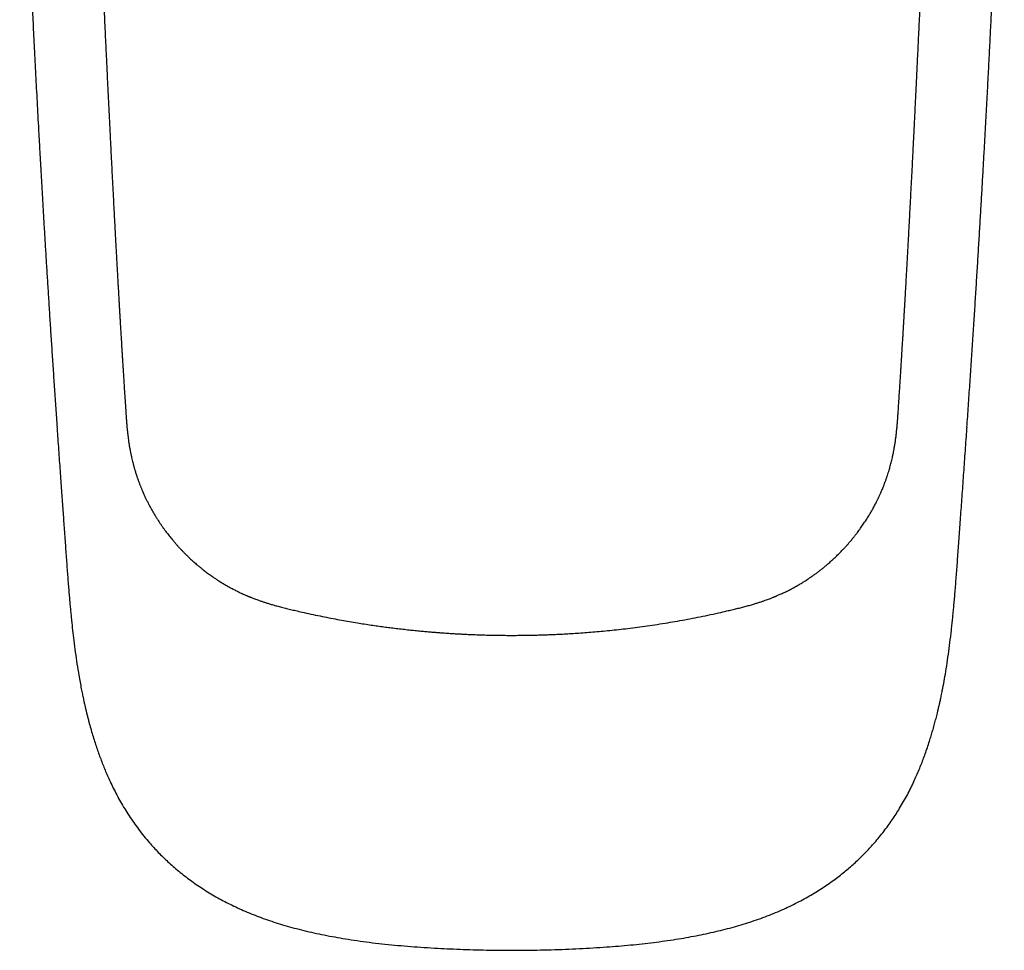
# Model space of a CAD drawing. Header units: millimetres. Extents: x 8 to 692, y 12 to 782.
# Tile 1 of 34: x 290 to 330, y 248 to 286. Entities that reach past the tile are written whole.
import ezdxf

# ---------------------------------------------------------------- set-up
doc = ezdxf.new("R2010")
doc.units = ezdxf.units.MM

msp = doc.modelspace()

# ---------------------------------------------------------------- linework, layer by layer
at = {"color": 7, "linetype": 'Continuous', "lineweight": 30}
msp.add_line((328.435, 268.987), (328.436, 268.993), dxfattribs=at)
for points, knots in [([(289.732, 297.736), (289.732, 297.732), (289.733, 297.727), (289.735, 297.716), (289.737, 297.705), (289.739, 297.695), (289.741, 297.686), (289.741, 297.679), (289.742, 297.67), (289.743, 297.658), (289.743, 297.642), (289.744, 297.617), (289.746, 297.572), (289.749, 297.491), (289.753, 297.382), (289.759, 297.253), (289.764, 297.113), (289.77, 296.957), (289.777, 296.783), (289.784, 296.616), (289.79, 296.456), (289.796, 296.304), (289.802, 296.147), (289.809, 295.984), (289.816, 295.81), (289.824, 295.625), (289.832, 295.423), (289.841, 295.205), (289.85, 294.969), (289.86, 294.72), (289.871, 294.457), (289.883, 294.181), (289.895, 293.892), (289.907, 293.592), (289.92, 293.278), (289.934, 292.948), (289.949, 292.602), (289.964, 292.239), (289.981, 291.862), (289.998, 291.471), (290.016, 291.066), (290.034, 290.646), (290.053, 290.223), (290.072, 289.796), (290.092, 289.367), (290.112, 288.925), (290.133, 288.471), (290.154, 288.005), (290.177, 287.536), (290.199, 287.064), (290.222, 286.591), (290.245, 286.106), (290.27, 285.611), (290.295, 285.104), (290.321, 284.587), (290.348, 284.058), (290.375, 283.519), (290.404, 282.969), (290.433, 282.411), (290.464, 281.846), (290.495, 281.273), (290.527, 280.69), (290.56, 280.093), (290.594, 279.481), (290.63, 278.855), (290.667, 278.218), (290.705, 277.569), (290.744, 276.914), (290.784, 276.253), (290.825, 275.584), (290.867, 274.905), (290.911, 274.211), (290.956, 273.501), (291.003, 272.775), (291.051, 272.038), (291.101, 271.291), (291.152, 270.532), (291.205, 269.763), (291.241, 269.246), (291.259, 268.986)], [0, 0, 0, 0, 0.0015859, 0.0028957, 0.0039388, 0.0047324, 0.005047, 0.0053172, 0.005557, 0.0060418, 0.0065289, 0.0072956, 0.008669, 0.0111347, 0.0157017, 0.0200167, 0.0245556, 0.030251, 0.0362638, 0.0425938, 0.0476526, 0.0528973, 0.0583278, 0.0639473, 0.0699235, 0.0763519, 0.0832326, 0.0908881, 0.0990351, 0.1076738, 0.1168041, 0.1264259, 0.1363545, 0.1467573, 0.1576343, 0.1689855, 0.1810572, 0.1936226, 0.2066818, 0.2202348, 0.2342815, 0.248822, 0.2638562, 0.2783016, 0.2931752, 0.308477, 0.3242071, 0.3403654, 0.3569519, 0.3729829, 0.3893945, 0.4061868, 0.4233597, 0.4409134, 0.4588477, 0.4771627, 0.4958583, 0.5149346, 0.5343916, 0.5538716, 0.5737188, 0.5939332, 0.6145148, 0.6358479, 0.6575617, 0.6796561, 0.7021312, 0.724987, 0.7478052, 0.7709906, 0.7945432, 0.8184631, 0.8432497, 0.8684187, 0.8939701, 0.9199039, 0.9462202, 0.9729189, 1, 1, 1, 1]), ([(328.435, 268.986), (328.455, 269.278), (328.495, 269.857), (328.554, 270.719), (328.611, 271.567), (328.666, 272.402), (328.719, 273.22), (328.771, 274.019), (328.82, 274.801), (328.868, 275.569), (328.914, 276.331), (328.959, 277.084), (329.004, 277.829), (329.046, 278.56), (329.087, 279.278), (329.127, 279.983), (329.166, 280.675), (329.203, 281.353), (329.239, 282.018), (329.274, 282.669), (329.307, 283.308), (329.339, 283.932), (329.37, 284.544), (329.4, 285.142), (329.429, 285.711), (329.455, 286.252), (329.48, 286.765), (329.504, 287.267), (329.527, 287.757), (329.55, 288.236), (329.571, 288.7), (329.592, 289.149), (329.612, 289.582), (329.631, 290.005), (329.649, 290.418), (329.667, 290.817), (329.684, 291.204), (329.7, 291.578), (329.716, 291.941), (329.732, 292.316), (329.749, 292.701), (329.766, 293.094), (329.782, 293.474), (329.797, 293.839), (329.811, 294.191), (329.825, 294.525), (329.838, 294.843), (329.851, 295.145), (329.862, 295.433), (329.874, 295.708), (329.884, 295.97), (329.894, 296.218), (329.903, 296.444), (329.911, 296.649), (329.919, 296.834), (329.925, 297.008), (329.932, 297.172), (329.938, 297.324), (329.943, 297.465), (329.947, 297.56), (329.949, 297.612), (329.95, 297.628), (329.951, 297.645), (329.954, 297.664), (329.957, 297.686), (329.96, 297.711), (329.961, 297.727), (329.962, 297.736)], [0, 0, 0, 0, 0.030389, 0.060315, 0.08978, 0.118781, 0.147321, 0.174901, 0.202035, 0.228723, 0.254965, 0.281283, 0.307137, 0.332527, 0.357452, 0.381913, 0.40591, 0.429442, 0.452511, 0.475115, 0.497254, 0.51893, 0.540141, 0.560888, 0.581171, 0.599356, 0.61715, 0.634555, 0.651569, 0.668193, 0.684427, 0.699832, 0.714867, 0.729534, 0.743833, 0.757763, 0.771085, 0.784052, 0.796664, 0.80892, 0.823051, 0.836695, 0.849851, 0.862521, 0.874702, 0.886397, 0.89732, 0.90778, 0.917778, 0.927313, 0.936387, 0.944998, 0.953147, 0.959898, 0.966295, 0.972338, 0.978028, 0.983336, 0.988211, 0.99265, 0.993175, 0.993697, 0.994286, 0.995023, 0.996299, 0.997951, 1, 1, 1, 1]), ([(292.636, 296.942), (292.647, 296.739), (292.669, 296.337), (292.702, 295.74), (292.734, 295.156), (292.765, 294.585), (292.795, 294.025), (292.824, 293.478), (292.852, 292.926), (292.88, 292.369), (292.908, 291.808), (292.934, 291.261), (292.959, 290.729), (292.984, 290.21), (293.007, 289.707), (293.03, 289.218), (293.052, 288.743), (293.073, 288.284), (293.094, 287.841), (293.114, 287.416), (293.133, 287.007), (293.151, 286.613), (293.169, 286.231), (293.186, 285.861), (293.203, 285.503), (293.219, 285.161), (293.234, 284.832), (293.248, 284.54), (293.261, 284.279), (293.272, 284.046), (293.283, 283.814), (293.294, 283.581), (293.31, 283.25), (293.331, 282.819), (293.357, 282.288), (293.383, 281.751), (293.412, 281.18), (293.442, 280.575), (293.474, 279.936), (293.507, 279.29), (293.541, 278.638), (293.569, 278.105), (293.591, 277.693), (293.606, 277.408), (293.621, 277.13), (293.635, 276.862), (293.649, 276.606), (293.662, 276.361), (293.675, 276.128), (293.687, 275.904), (293.7, 275.679), (293.712, 275.454), (293.725, 275.23), (293.737, 275.019), (293.748, 274.82), (293.758, 274.65), (293.766, 274.503), (293.774, 274.37), (293.782, 274.227), (293.791, 274.075), (293.8, 273.914), (293.808, 273.779), (293.814, 273.677), (293.818, 273.612), (293.821, 273.554), (293.824, 273.504), (293.827, 273.461), (293.829, 273.425), (293.831, 273.395), (293.832, 273.366), (293.834, 273.332), (293.837, 273.289), (293.84, 273.234), (293.844, 273.169), (293.849, 273.093), (293.854, 273.007), (293.859, 272.91), (293.866, 272.803), (293.873, 272.684), (293.881, 272.555), (293.889, 272.416), (293.898, 272.266), (293.908, 272.107), (293.918, 271.938), (293.929, 271.761), (293.941, 271.573), (293.953, 271.374), (293.967, 271.164), (293.981, 270.943), (293.995, 270.711), (294.011, 270.469), (294.027, 270.218), (294.044, 269.957), (294.056, 269.779), (294.062, 269.689)], [0, 0, 0, 0, 0.021462, 0.042481, 0.06306, 0.083201, 0.102905, 0.122179, 0.141031, 0.16129, 0.181055, 0.200334, 0.219123, 0.237418, 0.255216, 0.272515, 0.289313, 0.305609, 0.321403, 0.336426, 0.350962, 0.365011, 0.378573, 0.391879, 0.404679, 0.416973, 0.428759, 0.440039, 0.448546, 0.456867, 0.465233, 0.473648, 0.482112, 0.501184, 0.520502, 0.540066, 0.559876, 0.583103, 0.606658, 0.63054, 0.654751, 0.679291, 0.690193, 0.700985, 0.71142, 0.721496, 0.731213, 0.740406, 0.749253, 0.757753, 0.765907, 0.774908, 0.783445, 0.791517, 0.799126, 0.80627, 0.811, 0.816104, 0.821583, 0.827437, 0.833666, 0.84027, 0.843042, 0.845541, 0.847764, 0.849713, 0.851387, 0.852787, 0.853911, 0.854858, 0.856141, 0.857839, 0.859951, 0.862477, 0.865417, 0.868771, 0.87254, 0.876722, 0.881336, 0.886367, 0.891815, 0.89768, 0.903963, 0.910539, 0.917518, 0.9249, 0.932684, 0.941043, 0.94982, 0.959017, 0.968634, 0.978669, 0.989125, 1, 1, 1, 1]), ([(325.632, 269.689), (325.637, 269.774), (325.648, 269.941), (325.665, 270.188), (325.68, 270.425), (325.695, 270.652), (325.708, 270.869), (325.721, 271.075), (325.734, 271.271), (325.745, 271.457), (325.757, 271.635), (325.767, 271.805), (325.777, 271.966), (325.786, 272.117), (325.795, 272.258), (325.803, 272.389), (325.81, 272.51), (325.817, 272.621), (325.823, 272.721), (325.828, 272.811), (325.833, 272.891), (325.837, 272.962), (325.841, 273.022), (325.844, 273.071), (325.846, 273.111), (325.848, 273.14), (325.849, 273.161), (325.85, 273.179), (325.852, 273.202), (325.853, 273.23), (325.855, 273.265), (325.858, 273.305), (325.861, 273.354), (325.864, 273.411), (325.868, 273.474), (325.871, 273.538), (325.875, 273.602), (325.881, 273.703), (325.889, 273.837), (325.898, 274.001), (325.91, 274.192), (325.923, 274.418), (325.938, 274.686), (325.954, 274.969), (325.971, 275.268), (325.988, 275.583), (326.006, 275.907), (326.024, 276.236), (326.047, 276.657), (326.075, 277.174), (326.108, 277.79), (326.141, 278.418), (326.175, 279.058), (326.201, 279.566), (326.22, 279.939), (326.232, 280.175), (326.244, 280.417), (326.257, 280.67), (326.27, 280.933), (326.283, 281.207), (326.298, 281.501), (326.314, 281.817), (326.33, 282.156), (326.348, 282.507), (326.365, 282.872), (326.384, 283.25), (326.402, 283.641), (326.422, 284.046), (326.442, 284.464), (326.462, 284.895), (326.483, 285.337), (326.504, 285.79), (326.526, 286.254), (326.548, 286.73), (326.571, 287.223), (326.595, 287.732), (326.619, 288.257), (326.644, 288.796), (326.67, 289.348), (326.696, 289.909), (326.723, 290.481), (326.75, 291.061), (326.779, 291.654), (326.808, 292.263), (326.84, 292.889), (326.873, 293.532), (326.907, 294.187), (326.943, 294.857), (326.981, 295.539), (327.019, 296.236), (327.045, 296.705), (327.058, 296.942)], [0, 0, 0, 0, 0.010255, 0.020113, 0.029573, 0.038636, 0.047301, 0.055425, 0.063166, 0.070524, 0.077498, 0.08422, 0.090543, 0.096467, 0.101992, 0.107119, 0.111847, 0.116176, 0.120085, 0.1236, 0.126721, 0.129448, 0.13178, 0.133719, 0.135264, 0.136414, 0.137062, 0.137694, 0.138563, 0.139668, 0.14101, 0.142589, 0.144405, 0.146676, 0.149197, 0.151712, 0.154172, 0.156575, 0.163396, 0.169719, 0.175546, 0.185513, 0.195783, 0.206363, 0.21804, 0.230073, 0.242423, 0.254908, 0.267501, 0.290259, 0.313364, 0.336814, 0.360612, 0.384756, 0.39331, 0.401924, 0.410833, 0.420119, 0.429779, 0.439816, 0.450228, 0.462115, 0.474456, 0.487251, 0.5005, 0.514202, 0.528359, 0.542968, 0.558032, 0.573549, 0.589519, 0.605645, 0.622209, 0.639208, 0.656643, 0.674842, 0.693489, 0.712583, 0.732124, 0.75211, 0.772171, 0.792656, 0.81356, 0.834879, 0.857066, 0.879702, 0.902801, 0.926374, 0.95043, 0.974971, 1, 1, 1, 1]), ([(294.062, 269.689), (294.064, 269.651), (294.069, 269.577), (294.077, 269.472), (294.083, 269.376), (294.09, 269.291), (294.095, 269.221), (294.099, 269.165), (294.103, 269.122), (294.106, 269.084), (294.109, 269.048), (294.114, 269.001), (294.119, 268.941), (294.127, 268.864), (294.135, 268.783), (294.146, 268.69), (294.159, 268.583), (294.175, 268.462), (294.191, 268.354), (294.205, 268.262), (294.217, 268.19), (294.229, 268.124), (294.239, 268.068), (294.248, 268.021), (294.256, 267.978), (294.265, 267.933), (294.276, 267.881), (294.289, 267.821), (294.307, 267.739), (294.329, 267.643), (294.354, 267.541), (294.376, 267.457), (294.394, 267.39), (294.408, 267.338), (294.423, 267.284), (294.44, 267.227), (294.459, 267.164), (294.48, 267.097), (294.501, 267.03), (294.523, 266.965), (294.543, 266.906), (294.561, 266.854), (294.578, 266.807), (294.595, 266.76), (294.613, 266.711), (294.633, 266.659), (294.653, 266.606), (294.674, 266.554), (294.695, 266.502), (294.716, 266.452), (294.737, 266.402), (294.756, 266.357), (294.774, 266.317), (294.791, 266.279), (294.82, 266.213), (294.863, 266.121), (294.919, 266.004), (294.977, 265.887), (295.038, 265.77), (295.093, 265.671), (295.139, 265.589), (295.176, 265.524), (295.213, 265.46), (295.248, 265.401), (295.28, 265.349), (295.31, 265.301), (295.34, 265.252), (295.376, 265.197), (295.411, 265.143), (295.445, 265.092), (295.477, 265.044), (295.508, 264.998), (295.538, 264.955), (295.563, 264.92), (295.588, 264.883), (295.618, 264.843), (295.653, 264.793), (295.697, 264.734), (295.749, 264.665), (295.81, 264.586), (295.875, 264.504), (295.941, 264.422), (296.003, 264.348), (296.057, 264.285), (296.101, 264.233), (296.136, 264.193), (296.163, 264.164), (296.185, 264.139), (296.211, 264.111), (296.244, 264.074), (296.283, 264.032), (296.326, 263.986), (296.366, 263.944), (296.402, 263.907), (296.433, 263.875), (296.46, 263.848), (296.484, 263.824), (296.507, 263.8), (296.531, 263.777), (296.556, 263.752), (296.585, 263.724), (296.619, 263.691), (296.664, 263.649), (296.718, 263.599), (296.78, 263.542), (296.844, 263.484), (296.91, 263.425), (296.972, 263.373), (297.024, 263.329), (297.064, 263.295), (297.1, 263.266), (297.136, 263.236), (297.181, 263.2), (297.236, 263.157), (297.3, 263.107), (297.369, 263.055), (297.43, 263.009), (297.48, 262.973), (297.516, 262.948), (297.545, 262.927), (297.567, 262.911), (297.583, 262.9), (297.599, 262.888), (297.623, 262.872), (297.659, 262.848), (297.705, 262.816), (297.759, 262.78), (297.817, 262.742), (297.901, 262.688), (298.012, 262.619), (298.146, 262.54), (298.279, 262.464), (298.414, 262.391), (298.556, 262.317), (298.707, 262.243), (298.833, 262.184), (298.926, 262.143), (298.98, 262.119), (299.022, 262.101), (299.051, 262.089), (299.069, 262.081), (299.08, 262.077), (299.091, 262.073), (299.108, 262.065), (299.137, 262.053), (299.179, 262.037), (299.232, 262.015), (299.298, 261.99), (299.375, 261.96), (299.464, 261.928), (299.566, 261.892), (299.679, 261.853), (299.804, 261.812), (299.941, 261.77), (300.087, 261.727), (300.253, 261.681), (300.438, 261.632), (300.641, 261.581), (300.851, 261.53), (300.994, 261.497), (301.066, 261.48)], [0, 0, 0, 0, 0.010399, 0.019967, 0.028641, 0.036361, 0.043078, 0.047625, 0.051509, 0.05482, 0.057988, 0.061062, 0.067575, 0.074165, 0.081526, 0.08912, 0.099222, 0.10992, 0.121225, 0.127825, 0.134336, 0.140418, 0.145501, 0.14917, 0.152964, 0.15697, 0.161411, 0.166788, 0.173125, 0.183357, 0.192425, 0.200768, 0.205917, 0.210581, 0.215131, 0.220346, 0.226228, 0.232341, 0.238512, 0.24474, 0.250107, 0.254846, 0.258977, 0.263173, 0.267766, 0.272631, 0.277601, 0.282676, 0.287334, 0.292096, 0.296945, 0.301355, 0.30506, 0.308324, 0.312189, 0.323865, 0.334853, 0.346195, 0.357774, 0.369242, 0.375744, 0.382271, 0.38881, 0.394962, 0.400169, 0.404595, 0.409553, 0.415216, 0.421609, 0.426281, 0.431282, 0.436422, 0.440911, 0.444664, 0.447703, 0.452458, 0.457726, 0.463527, 0.471489, 0.480168, 0.489259, 0.498536, 0.507577, 0.514052, 0.520063, 0.525139, 0.527691, 0.530304, 0.533601, 0.537592, 0.542972, 0.548537, 0.553519, 0.557916, 0.561727, 0.564955, 0.567818, 0.570441, 0.5734, 0.576215, 0.579627, 0.583689, 0.588404, 0.595284, 0.602491, 0.609853, 0.617371, 0.625007, 0.630336, 0.634717, 0.638273, 0.642135, 0.64657, 0.652885, 0.659732, 0.667036, 0.674802, 0.679007, 0.682693, 0.685674, 0.687948, 0.689514, 0.690576, 0.693082, 0.696717, 0.701484, 0.7072, 0.712999, 0.718769, 0.73226, 0.745595, 0.757707, 0.77036, 0.783618, 0.797479, 0.811932, 0.81778, 0.822578, 0.826326, 0.829023, 0.830406, 0.831141, 0.831823, 0.833238, 0.835884, 0.839573, 0.844302, 0.850068, 0.856862, 0.864673, 0.873487, 0.88328, 0.894018, 0.905644, 0.918081, 0.931232, 0.947524, 0.964538, 0.982098, 1, 1, 1, 1]), ([(318.628, 261.48), (318.696, 261.496), (318.831, 261.527), (319.03, 261.575), (319.223, 261.623), (319.407, 261.672), (319.582, 261.72), (319.743, 261.767), (319.888, 261.812), (320.018, 261.854), (320.135, 261.894), (320.239, 261.931), (320.328, 261.964), (320.403, 261.992), (320.464, 262.016), (320.51, 262.035), (320.544, 262.048), (320.568, 262.058), (320.585, 262.065), (320.6, 262.071), (320.616, 262.078), (320.635, 262.086), (320.659, 262.096), (320.695, 262.112), (320.745, 262.133), (320.811, 262.162), (320.884, 262.195), (320.964, 262.233), (321.049, 262.273), (321.137, 262.317), (321.225, 262.362), (321.31, 262.407), (321.419, 262.467), (321.549, 262.54), (321.697, 262.628), (321.817, 262.703), (321.909, 262.763), (321.975, 262.807), (322.034, 262.847), (322.079, 262.878), (322.111, 262.9), (322.135, 262.917), (322.159, 262.934), (322.187, 262.954), (322.224, 262.981), (322.272, 263.015), (322.328, 263.058), (322.384, 263.1), (322.439, 263.142), (322.491, 263.183), (322.543, 263.225), (322.593, 263.265), (322.637, 263.301), (322.677, 263.335), (322.727, 263.377), (322.79, 263.432), (322.866, 263.499), (322.942, 263.568), (323.015, 263.635), (323.085, 263.702), (323.153, 263.767), (323.221, 263.835), (323.292, 263.907), (323.366, 263.984), (323.441, 264.064), (323.518, 264.148), (323.596, 264.237), (323.667, 264.319), (323.727, 264.391), (323.775, 264.45), (323.819, 264.504), (323.854, 264.549), (323.882, 264.584), (323.906, 264.614), (323.931, 264.647), (323.969, 264.698), (324.022, 264.768), (324.085, 264.855), (324.145, 264.94), (324.201, 265.021), (324.257, 265.103), (324.313, 265.19), (324.37, 265.279), (324.434, 265.382), (324.506, 265.503), (324.586, 265.643), (324.665, 265.788), (324.725, 265.905), (324.768, 265.991), (324.793, 266.042), (324.815, 266.088), (324.835, 266.131), (324.855, 266.173), (324.877, 266.222), (324.903, 266.279), (324.932, 266.345), (324.963, 266.417), (324.997, 266.498), (325.032, 266.586), (325.068, 266.677), (325.095, 266.75), (325.116, 266.807), (325.132, 266.853), (325.15, 266.903), (325.175, 266.976), (325.205, 267.069), (325.238, 267.175), (325.266, 267.271), (325.292, 267.361), (325.316, 267.451), (325.341, 267.545), (325.365, 267.645), (325.387, 267.74), (325.406, 267.825), (325.421, 267.896), (325.434, 267.96), (325.445, 268.02), (325.457, 268.081), (325.468, 268.145), (325.481, 268.216), (325.493, 268.289), (325.509, 268.395), (325.528, 268.528), (325.547, 268.685), (325.564, 268.836), (325.575, 268.947), (325.582, 269.02), (325.585, 269.056), (325.588, 269.09), (325.591, 269.124), (325.594, 269.16), (325.597, 269.204), (325.602, 269.258), (325.607, 269.324), (325.612, 269.401), (325.618, 269.489), (325.625, 269.586), (325.629, 269.654), (325.632, 269.689)], [0, 0, 0, 0, 0.016921, 0.033538, 0.049674, 0.06518, 0.079926, 0.093793, 0.105941, 0.117098, 0.127201, 0.13621, 0.144101, 0.150527, 0.155926, 0.160291, 0.162884, 0.164892, 0.166557, 0.167577, 0.168908, 0.170648, 0.172799, 0.175363, 0.180228, 0.186113, 0.193016, 0.200035, 0.207855, 0.216186, 0.22436, 0.23235, 0.240156, 0.255211, 0.269526, 0.283108, 0.290474, 0.297116, 0.303042, 0.30822, 0.310849, 0.313002, 0.315385, 0.318287, 0.321708, 0.326966, 0.33299, 0.339495, 0.344788, 0.350352, 0.356185, 0.361737, 0.366573, 0.370754, 0.374977, 0.383134, 0.392012, 0.400802, 0.409274, 0.417445, 0.425422, 0.433228, 0.442268, 0.451385, 0.460677, 0.47029, 0.480694, 0.491249, 0.498141, 0.504919, 0.510972, 0.516129, 0.519554, 0.522596, 0.526129, 0.530272, 0.539049, 0.548926, 0.557974, 0.566124, 0.574628, 0.583595, 0.593034, 0.60215, 0.615236, 0.629598, 0.643993, 0.658456, 0.66382, 0.668949, 0.673433, 0.677274, 0.681181, 0.685551, 0.691288, 0.697603, 0.704485, 0.711557, 0.720663, 0.729184, 0.736946, 0.741026, 0.745052, 0.749684, 0.754941, 0.76513, 0.775009, 0.783937, 0.79138, 0.799544, 0.808145, 0.81689, 0.826554, 0.833524, 0.839835, 0.845507, 0.850739, 0.85586, 0.861593, 0.867987, 0.874555, 0.881212, 0.896166, 0.90986, 0.922934, 0.936281, 0.939566, 0.94274, 0.945804, 0.948761, 0.951863, 0.955771, 0.960501, 0.966628, 0.973687, 0.981636, 0.990425, 1, 1, 1, 1]), ([(291.254, 268.989), (291.26, 268.906), (291.276, 268.672), (291.303, 268.292), (291.335, 267.85), (291.365, 267.419), (291.395, 266.999), (291.424, 266.598), (291.451, 266.214), (291.477, 265.848), (291.503, 265.491), (291.528, 265.144), (291.553, 264.794), (291.578, 264.442), (291.604, 264.089), (291.628, 263.748), (291.652, 263.418), (291.676, 263.101), (291.699, 262.796), (291.722, 262.502), (291.745, 262.229), (291.766, 261.977), (291.787, 261.745), (291.807, 261.522), (291.828, 261.306), (291.856, 261.027), (291.893, 260.683), (291.944, 260.25), (292.003, 259.796), (292.071, 259.321), (292.137, 258.915), (292.197, 258.575), (292.239, 258.355), (292.271, 258.192), (292.292, 258.087), (292.313, 257.988), (292.333, 257.892), (292.353, 257.801), (292.371, 257.717), (292.387, 257.647), (292.4, 257.589), (292.411, 257.544), (292.417, 257.516), (292.421, 257.5), (292.423, 257.491), (292.426, 257.478), (292.431, 257.457), (292.438, 257.426), (292.447, 257.389), (292.457, 257.348), (292.468, 257.306), (292.487, 257.227), (292.517, 257.109), (292.568, 256.914), (292.632, 256.682), (292.71, 256.415), (292.79, 256.157), (292.872, 255.908), (292.955, 255.668), (293.04, 255.436), (293.127, 255.208), (293.22, 254.979), (293.319, 254.748), (293.43, 254.5), (293.557, 254.237), (293.699, 253.959), (293.854, 253.679), (294.021, 253.397), (294.199, 253.116), (294.389, 252.836), (294.591, 252.558), (294.806, 252.282), (295.015, 252.034), (295.212, 251.813), (295.396, 251.618), (295.588, 251.425), (295.791, 251.232), (296.005, 251.04), (296.232, 250.847), (296.466, 250.66), (296.706, 250.48), (296.95, 250.306), (297.206, 250.135), (297.474, 249.967), (297.754, 249.803), (298.041, 249.645), (298.335, 249.494), (298.636, 249.35), (298.947, 249.212), (299.269, 249.078), (299.601, 248.951), (299.943, 248.83), (300.296, 248.715), (300.665, 248.605), (301.049, 248.5), (301.45, 248.4), (301.861, 248.307), (302.282, 248.221), (302.712, 248.141), (303.166, 248.065), (303.644, 247.993), (304.146, 247.928), (304.659, 247.869), (305.182, 247.818), (305.716, 247.773), (306.261, 247.734), (306.8, 247.703), (307.334, 247.677), (307.86, 247.655), (308.395, 247.638), (308.938, 247.627), (309.423, 247.62), (309.727, 247.62), (309.847, 247.62)], [0, 0, 0, 0, 0.007404, 0.020888, 0.03405, 0.04689, 0.059408, 0.071605, 0.08281, 0.093729, 0.104362, 0.114709, 0.124769, 0.135659, 0.146192, 0.156369, 0.16619, 0.175656, 0.184767, 0.193524, 0.201927, 0.209156, 0.216101, 0.222763, 0.229153, 0.235456, 0.247764, 0.259973, 0.274374, 0.288626, 0.302728, 0.311099, 0.319415, 0.322668, 0.325908, 0.328961, 0.331737, 0.334678, 0.337226, 0.339379, 0.341139, 0.342505, 0.343477, 0.34374, 0.34395, 0.34431, 0.344957, 0.34589, 0.347081, 0.348366, 0.349658, 0.350957, 0.355656, 0.360448, 0.368927, 0.377147, 0.385224, 0.393037, 0.400582, 0.407859, 0.415028, 0.422359, 0.429855, 0.437515, 0.446584, 0.455876, 0.465391, 0.47513, 0.48509, 0.495085, 0.505291, 0.515706, 0.526329, 0.534185, 0.542151, 0.550227, 0.558495, 0.567061, 0.575924, 0.585085, 0.593743, 0.602649, 0.611802, 0.621201, 0.630847, 0.640741, 0.650417, 0.660319, 0.670449, 0.680802, 0.691379, 0.702176, 0.713197, 0.724443, 0.736468, 0.748743, 0.761268, 0.774038, 0.787054, 0.800316, 0.815066, 0.830112, 0.845454, 0.861091, 0.877023, 0.893253, 0.90978, 0.925191, 0.94085, 0.956759, 0.972917, 0.989325, 1, 1, 1, 1]), ([(291.261, 268.986), (291.259, 268.987), (291.255, 268.988), (291.256, 268.988), (291.256, 268.989)], [0, 0, 0, 0, 0.571801, 1, 1, 1, 1]), ([(309.847, 247.62), (309.983, 247.62), (310.32, 247.62), (310.854, 247.628), (311.445, 247.642), (312.026, 247.662), (312.596, 247.687), (313.156, 247.717), (313.691, 247.752), (314.202, 247.791), (314.688, 247.834), (315.165, 247.883), (315.633, 247.938), (316.092, 247.999), (316.535, 248.066), (316.962, 248.137), (317.373, 248.213), (317.776, 248.295), (318.17, 248.383), (318.555, 248.477), (318.93, 248.577), (319.295, 248.683), (319.656, 248.798), (320.012, 248.921), (320.362, 249.053), (320.701, 249.192), (321.029, 249.337), (321.344, 249.487), (321.644, 249.64), (321.927, 249.796), (322.195, 249.952), (322.452, 250.112), (322.698, 250.275), (322.934, 250.44), (323.158, 250.607), (323.373, 250.775), (323.58, 250.947), (323.78, 251.12), (323.972, 251.297), (324.154, 251.473), (324.329, 251.65), (324.497, 251.829), (324.672, 252.026), (324.853, 252.241), (325.039, 252.475), (325.215, 252.71), (325.381, 252.946), (325.538, 253.182), (325.694, 253.432), (325.848, 253.694), (326, 253.969), (326.14, 254.242), (326.265, 254.505), (326.379, 254.756), (326.481, 254.996), (326.577, 255.233), (326.667, 255.47), (326.754, 255.711), (326.84, 255.962), (326.918, 256.202), (326.988, 256.43), (327.051, 256.645), (327.113, 256.865), (327.171, 257.087), (327.212, 257.249), (327.237, 257.35), (327.247, 257.391), (327.256, 257.428), (327.263, 257.458), (327.267, 257.478), (327.271, 257.491), (327.273, 257.5), (327.275, 257.509), (327.277, 257.52), (327.28, 257.532), (327.285, 257.554), (327.293, 257.588), (327.304, 257.637), (327.317, 257.695), (327.332, 257.762), (327.349, 257.839), (327.367, 257.924), (327.387, 258.018), (327.408, 258.12), (327.448, 258.318), (327.504, 258.612), (327.575, 259.027), (327.645, 259.473), (327.711, 259.949), (327.761, 260.346), (327.798, 260.662), (327.823, 260.895), (327.848, 261.13), (327.871, 261.367), (327.895, 261.611), (327.918, 261.865), (327.941, 262.13), (327.964, 262.413), (327.988, 262.712), (328.012, 263.029), (328.037, 263.359), (328.062, 263.702), (328.088, 264.058), (328.114, 264.428), (328.142, 264.81), (328.17, 265.205), (328.2, 265.614), (328.23, 266.036), (328.261, 266.471), (328.292, 266.91), (328.324, 267.353), (328.356, 267.799), (328.388, 268.257), (328.416, 268.654), (328.433, 268.9), (328.439, 268.989)], [0, 0, 0, 0, 0.012177, 0.030039, 0.047604, 0.064873, 0.081845, 0.098521, 0.114899, 0.129651, 0.144154, 0.158409, 0.172416, 0.186174, 0.199684, 0.212349, 0.224789, 0.237005, 0.248998, 0.260764, 0.272302, 0.283613, 0.294698, 0.30607, 0.3172, 0.328086, 0.338725, 0.349117, 0.359259, 0.368708, 0.377932, 0.38693, 0.395705, 0.404255, 0.412578, 0.420675, 0.428545, 0.436544, 0.444294, 0.451802, 0.459184, 0.466474, 0.473671, 0.482698, 0.491575, 0.500302, 0.508878, 0.517302, 0.525574, 0.535125, 0.54446, 0.55358, 0.562486, 0.570424, 0.578185, 0.585769, 0.593193, 0.600782, 0.608661, 0.616826, 0.623307, 0.629956, 0.636775, 0.643714, 0.650401, 0.651693, 0.652977, 0.654158, 0.655065, 0.655705, 0.656057, 0.656268, 0.656534, 0.656856, 0.657235, 0.657669, 0.658861, 0.660342, 0.662111, 0.664168, 0.666513, 0.669097, 0.671959, 0.675096, 0.678343, 0.690006, 0.701776, 0.715926, 0.730226, 0.744674, 0.75162, 0.758599, 0.765609, 0.77265, 0.779877, 0.787457, 0.795391, 0.803678, 0.812739, 0.822188, 0.832027, 0.842255, 0.852874, 0.863884, 0.875286, 0.887079, 0.899263, 0.911839, 0.924805, 0.938163, 0.951115, 0.964416, 0.978063, 0.992058, 1, 1, 1, 1]), ([(328.433, 268.986), (328.435, 268.987), (328.439, 268.988), (328.438, 268.988), (328.437, 268.989)], [0, 0, 0, 0, 0.571819, 1, 1, 1, 1]), ([(301.066, 261.48), (301.16, 261.458), (301.38, 261.407), (301.723, 261.332), (302.09, 261.256), (302.447, 261.185), (302.792, 261.12), (303.128, 261.06), (303.443, 261.006), (303.74, 260.959), (304.019, 260.916), (304.288, 260.877), (304.547, 260.841), (304.797, 260.808), (305.053, 260.775), (305.312, 260.745), (305.574, 260.715), (305.822, 260.689), (306.056, 260.666), (306.275, 260.645), (306.479, 260.628), (306.667, 260.612), (306.842, 260.598), (307, 260.586), (307.141, 260.576), (307.266, 260.568), (307.379, 260.561), (307.481, 260.554), (307.573, 260.549), (307.662, 260.544), (307.777, 260.537), (307.922, 260.53), (308.098, 260.522), (308.304, 260.513), (308.541, 260.504), (308.812, 260.496), (309.096, 260.49), (309.371, 260.486), (309.637, 260.483), (309.892, 260.483), (310.155, 260.484), (310.406, 260.487), (310.645, 260.491), (310.873, 260.496), (311.111, 260.503), (311.363, 260.512), (311.629, 260.523), (311.909, 260.536), (312.201, 260.553), (312.506, 260.572), (312.822, 260.594), (313.151, 260.62), (313.492, 260.65), (313.846, 260.685), (314.211, 260.724), (314.588, 260.767), (314.976, 260.816), (315.377, 260.871), (315.789, 260.932), (316.2, 260.997), (316.609, 261.067), (317.016, 261.141), (317.433, 261.221), (317.858, 261.308), (318.258, 261.394), (318.515, 261.454), (318.628, 261.48)], [0, 0, 0, 0, 0.016659, 0.038655, 0.059979, 0.080633, 0.100616, 0.119929, 0.138572, 0.155073, 0.17101, 0.186385, 0.201197, 0.215446, 0.229133, 0.244814, 0.259685, 0.273746, 0.286997, 0.299438, 0.31087, 0.32152, 0.33139, 0.34048, 0.348198, 0.355247, 0.361629, 0.367343, 0.3724, 0.377297, 0.382316, 0.391833, 0.401759, 0.412094, 0.426576, 0.441794, 0.457747, 0.474436, 0.488286, 0.502606, 0.517396, 0.532656, 0.544976, 0.557706, 0.571103, 0.585175, 0.600231, 0.615991, 0.632454, 0.649621, 0.667493, 0.686069, 0.70535, 0.725336, 0.746028, 0.767426, 0.78953, 0.812341, 0.835859, 0.860085, 0.882915, 0.90634, 0.930361, 0.954979, 0.980195, 1, 1, 1, 1]), ([(309.847, 247.62), (309.847, 247.619), (309.847, 247.617), (309.847, 247.623), (309.847, 247.627)], [0, 0, 0, 0, 0.482524, 1, 1, 1, 1])]:
    msp.add_open_spline(points, degree=3, knots=knots, dxfattribs=at)

doc.saveas('drawing.dxf')
